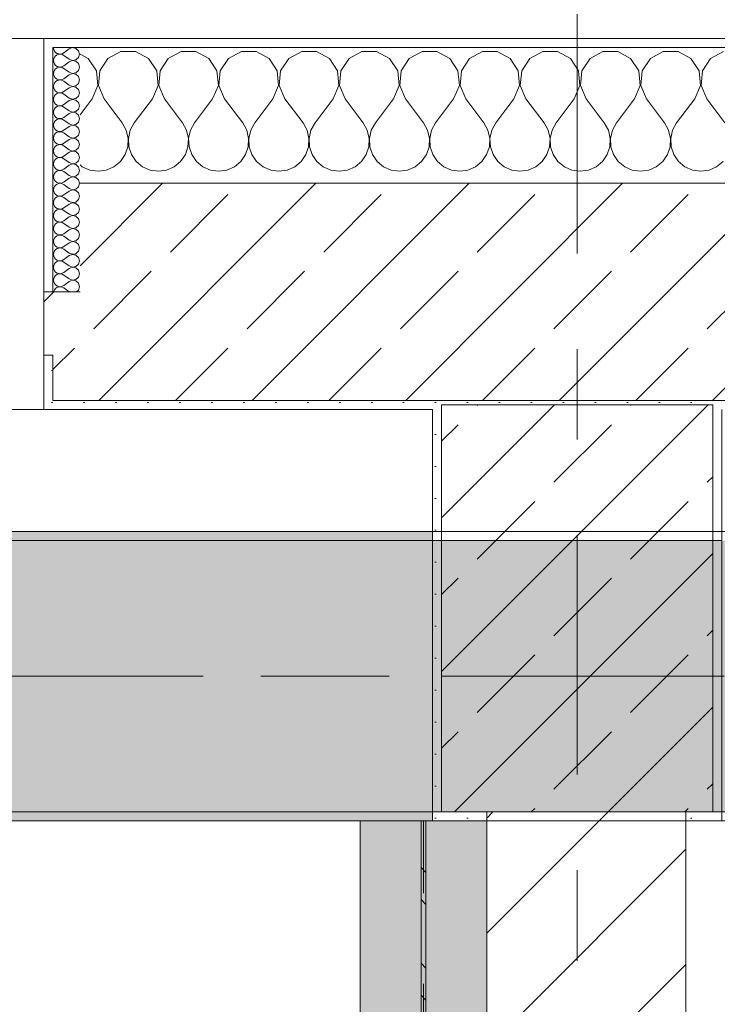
# Model space of a CAD drawing. Header units: metres. Extents: x -3.6 to 84.5, y -11 to 16.8.
# Tile 95 of 256: x 21.5 to 22.3, y 12.8 to 13.9. Entities that reach past the tile are written whole.
import ezdxf

# ---------------------------------------------------------------- set-up
doc = ezdxf.new("R2010")
doc.units = ezdxf.units.M
doc.header["$MEASUREMENT"] = 0
for name, pattern in [('Achse', [0.2, 0.1, -0.05, 0, -0.05]), ('Strichlinie doppelt', [0.546806, 0.264583, -0.105833, 0.070556, -0.105833]), ('Wipeout_Contour', [1, 0, -1])]:
    doc.linetypes.add(name, pattern=pattern)
for name, color, linetype in [('451 - Universal.Achsen Raster', 7, 'Continuous'), ('604 - Struktur.Wand Aussen', 7, 'Continuous'), ('605 - Struktur.Wand Innen', 7, 'Continuous'), ('607 - Struktur.Stütze', 7, 'Continuous'), ('608 - Struktur.Träger', 7, 'Continuous'), ('612 - Struktur.Stahlbau', 7, 'Continuous'), ('Neubau_612 - Struktur.Stahlbau', 7, 'Continuous')]:
    doc.layers.add(name, color=color, linetype=linetype)
pattern_1 = [(45, (0, 0), (-0.0848528, 0.0848528), []), (45, (-0.04243, 0.04243), (-0.0848528, 0.0848528), [0.09, -0.03])]
pattern_2 = [(45, (0, 0), (-0.01767767, 0.01767767), [0, -0.025])]
pattern_3 = [(0, (0, 0), (0, 0.08660254), [0, -0.05]), (0, (0.025, 0.0433), (0, 0.08660254), [0, -0.05])]

# ---------------------------------------------------------------- blocks, each defined once
blk = doc.blocks.new('*X32')
at = {"layer": '604 - Struktur.Wand Aussen', "color": 7, "linetype": 'Continuous', "lineweight": 5}
for p, q in [((21.5891, 13.833), (21.58, 13.8379)), ((21.6252, 13.8407), (21.6109, 13.833)), ((21.6415, 13.8407), (21.6252, 13.8407)), ((21.6558, 13.833), (21.6415, 13.8407)), ((21.6919, 13.8407), (21.6776, 13.833)), ((21.7081, 13.8407), (21.6919, 13.8407)), ((21.7224, 13.833), (21.7081, 13.8407)), ((21.7585, 13.8407), (21.7442, 13.833)), ((21.7748, 13.8407), (21.7585, 13.8407)), ((21.7891, 13.833), (21.7748, 13.8407)), ((21.8252, 13.8407), (21.8109, 13.833)), ((21.8415, 13.8407), (21.8252, 13.8407)), ((21.8558, 13.833), (21.8415, 13.8407)), ((21.8919, 13.8407), (21.8776, 13.833)), ((21.9081, 13.8407), (21.8919, 13.8407)), ((21.9224, 13.833), (21.9081, 13.8407)), ((21.9585, 13.8407), (21.9442, 13.833)), ((21.9748, 13.8407), (21.9585, 13.8407)), ((21.9891, 13.833), (21.9748, 13.8407)), ((22.0252, 13.8407), (22.0109, 13.833)), ((22.0415, 13.8407), (22.0252, 13.8407)), ((22.0558, 13.833), (22.0415, 13.8407)), ((22.0919, 13.8407), (22.0776, 13.833)), ((22.1081, 13.8407), (22.0919, 13.8407)), ((22.1224, 13.833), (22.1081, 13.8407)), ((22.1585, 13.8407), (22.1442, 13.833)), ((22.1748, 13.8407), (22.1585, 13.8407)), ((22.1891, 13.833), (22.1748, 13.8407)), ((22.2252, 13.8407), (22.2109, 13.833)), ((22.2415, 13.8407), (22.2252, 13.8407)), ((22.2558, 13.833), (22.2415, 13.8407)), ((22.2919, 13.8407), (22.2776, 13.833)), ((21.5981, 13.8195), (21.5891, 13.833)), ((21.6109, 13.833), (21.6019, 13.8195)), ((21.6648, 13.8195), (21.6558, 13.833)), ((21.6776, 13.833), (21.6686, 13.8195)), ((21.7314, 13.8195), (21.7224, 13.833)), ((21.7442, 13.833), (21.7352, 13.8195)), ((21.7981, 13.8195), (21.7891, 13.833)), ((21.8109, 13.833), (21.8019, 13.8195)), ((21.8648, 13.8195), (21.8558, 13.833)), ((21.8776, 13.833), (21.8686, 13.8195)), ((21.9314, 13.8195), (21.9224, 13.833)), ((21.9442, 13.833), (21.9352, 13.8195)), ((21.9981, 13.8195), (21.9891, 13.833)), ((22.0109, 13.833), (22.0019, 13.8195)), ((22.0648, 13.8195), (22.0558, 13.833)), ((22.0776, 13.833), (22.0686, 13.8195)), ((22.1314, 13.8195), (22.1224, 13.833)), ((22.1442, 13.833), (22.1352, 13.8195)), ((22.1981, 13.8195), (22.1891, 13.833)), ((22.2109, 13.833), (22.2019, 13.8195)), ((22.2648, 13.8195), (22.2558, 13.833)), ((22.2776, 13.833), (22.2686, 13.8195)), ((21.5996, 13.8033), (21.5981, 13.8195)), ((21.6019, 13.8195), (21.6004, 13.8033)), ((21.6663, 13.8033), (21.6648, 13.8195)), ((21.6686, 13.8195), (21.667, 13.8033)), ((21.733, 13.8033), (21.7314, 13.8195)), ((21.7352, 13.8195), (21.7337, 13.8033)), ((21.7996, 13.8033), (21.7981, 13.8195)), ((21.8019, 13.8195), (21.8004, 13.8033)), ((21.8663, 13.8033), (21.8648, 13.8195)), ((21.8686, 13.8195), (21.867, 13.8033)), ((21.933, 13.8033), (21.9314, 13.8195)), ((21.9352, 13.8195), (21.9337, 13.8033)), ((21.9996, 13.8033), (21.9981, 13.8195)), ((22.0019, 13.8195), (22.0004, 13.8033)), ((22.0663, 13.8033), (22.0648, 13.8195)), ((22.0686, 13.8195), (22.067, 13.8033)), ((22.133, 13.8033), (22.1314, 13.8195)), ((22.1352, 13.8195), (22.1337, 13.8033)), ((22.1996, 13.8033), (22.1981, 13.8195)), ((22.2019, 13.8195), (22.2004, 13.8033)), ((22.2663, 13.8033), (22.2648, 13.8195)), ((22.2686, 13.8195), (22.267, 13.8033)), ((21.5933, 13.7883), (21.5996, 13.8033)), ((21.6004, 13.8033), (21.6067, 13.7883)), ((21.66, 13.7883), (21.6663, 13.8033)), ((21.667, 13.8033), (21.6733, 13.7883)), ((21.7267, 13.7883), (21.733, 13.8033)), ((21.7337, 13.8033), (21.74, 13.7883)), ((21.7933, 13.7883), (21.7996, 13.8033)), ((21.8004, 13.8033), (21.8067, 13.7883)), ((21.86, 13.7883), (21.8663, 13.8033)), ((21.867, 13.8033), (21.8733, 13.7883)), ((21.9267, 13.7883), (21.933, 13.8033)), ((21.9337, 13.8033), (21.94, 13.7883)), ((21.9933, 13.7883), (21.9996, 13.8033)), ((22.0004, 13.8033), (22.0067, 13.7883)), ((22.06, 13.7883), (22.0663, 13.8033)), ((22.067, 13.8033), (22.0733, 13.7883)), ((22.1267, 13.7883), (22.133, 13.8033)), ((22.1337, 13.8033), (22.14, 13.7883)), ((22.1933, 13.7883), (22.1996, 13.8033)), ((22.2004, 13.8033), (22.2067, 13.7883)), ((22.26, 13.7883), (22.2663, 13.8033)), ((22.267, 13.8033), (22.2733, 13.7883)), ((21.5933, 13.7883), (21.58, 13.7706)), ((21.6067, 13.7883), (21.6267, 13.7617)), ((21.66, 13.7883), (21.64, 13.7617)), ((21.6733, 13.7883), (21.6933, 13.7617)), ((21.7267, 13.7883), (21.7067, 13.7617)), ((21.74, 13.7883), (21.76, 13.7617)), ((21.7933, 13.7883), (21.7733, 13.7617)), ((21.8067, 13.7883), (21.8267, 13.7617)), ((21.86, 13.7883), (21.84, 13.7617)), ((21.8733, 13.7883), (21.8933, 13.7617)), ((21.9267, 13.7883), (21.9067, 13.7617)), ((21.94, 13.7883), (21.96, 13.7617)), ((21.9933, 13.7883), (21.9733, 13.7617)), ((22.0067, 13.7883), (22.0267, 13.7617)), ((22.06, 13.7883), (22.04, 13.7617)), ((22.0733, 13.7883), (22.0933, 13.7617)), ((22.1267, 13.7883), (22.1067, 13.7617)), ((22.14, 13.7883), (22.16, 13.7617)), ((22.1933, 13.7883), (22.1733, 13.7617)), ((22.2067, 13.7883), (22.2267, 13.7617)), ((22.26, 13.7883), (22.24, 13.7617)), ((22.2733, 13.7883), (22.2933, 13.7617)), ((21.6311, 13.7536), (21.6267, 13.7617)), ((21.64, 13.7617), (21.6355, 13.7536)), ((21.6978, 13.7536), (21.6933, 13.7617)), ((21.7067, 13.7617), (21.7022, 13.7536)), ((21.7645, 13.7536), (21.76, 13.7617)), ((21.7733, 13.7617), (21.7689, 13.7536)), ((21.8311, 13.7536), (21.8267, 13.7617)), ((21.84, 13.7617), (21.8355, 13.7536)), ((21.8978, 13.7536), (21.8933, 13.7617)), ((21.9067, 13.7617), (21.9022, 13.7536)), ((21.9645, 13.7536), (21.96, 13.7617)), ((21.9733, 13.7617), (21.9689, 13.7536)), ((22.0311, 13.7536), (22.0267, 13.7617)), ((22.04, 13.7617), (22.0355, 13.7536)), ((22.0978, 13.7536), (22.0933, 13.7617)), ((22.1067, 13.7617), (22.1022, 13.7536)), ((22.1645, 13.7536), (22.16, 13.7617)), ((22.1733, 13.7617), (22.1689, 13.7536)), ((22.2311, 13.7536), (22.2267, 13.7617)), ((22.24, 13.7617), (22.2355, 13.7536)), ((21.6332, 13.7447), (21.6311, 13.7536)), ((21.6355, 13.7536), (21.6335, 13.7447)), ((21.6999, 13.7447), (21.6978, 13.7536)), ((21.7022, 13.7536), (21.7001, 13.7447)), ((21.7665, 13.7447), (21.7645, 13.7536)), ((21.7689, 13.7536), (21.7668, 13.7447)), ((21.8332, 13.7447), (21.8311, 13.7536)), ((21.8355, 13.7536), (21.8335, 13.7447)), ((21.8999, 13.7447), (21.8978, 13.7536)), ((21.9022, 13.7536), (21.9001, 13.7447)), ((21.9665, 13.7447), (21.9645, 13.7536)), ((21.9689, 13.7536), (21.9668, 13.7447)), ((22.0332, 13.7447), (22.0311, 13.7536)), ((22.0355, 13.7536), (22.0335, 13.7447)), ((22.0999, 13.7447), (22.0978, 13.7536)), ((22.1022, 13.7536), (22.1001, 13.7447)), ((22.1665, 13.7447), (22.1645, 13.7536)), ((22.1689, 13.7536), (22.1668, 13.7447)), ((22.2332, 13.7447), (22.2311, 13.7536)), ((22.2355, 13.7536), (22.2335, 13.7447)), ((21.6328, 13.7355), (21.6332, 13.7447)), ((21.6335, 13.7447), (21.6339, 13.7355)), ((21.6994, 13.7355), (21.6999, 13.7447)), ((21.7001, 13.7447), (21.7006, 13.7355)), ((21.7661, 13.7355), (21.7665, 13.7447)), ((21.7668, 13.7447), (21.7672, 13.7355)), ((21.8328, 13.7355), (21.8332, 13.7447)), ((21.8335, 13.7447), (21.8339, 13.7355)), ((21.8994, 13.7355), (21.8999, 13.7447)), ((21.9001, 13.7447), (21.9006, 13.7355)), ((21.9661, 13.7355), (21.9665, 13.7447)), ((21.9668, 13.7447), (21.9672, 13.7355)), ((22.0328, 13.7355), (22.0332, 13.7447)), ((22.0335, 13.7447), (22.0339, 13.7355)), ((22.0994, 13.7355), (22.0999, 13.7447)), ((22.1001, 13.7447), (22.1006, 13.7355)), ((22.1661, 13.7355), (22.1665, 13.7447)), ((22.1668, 13.7447), (22.1672, 13.7355)), ((22.2328, 13.7355), (22.2332, 13.7447)), ((22.2335, 13.7447), (22.2339, 13.7355)), ((21.6298, 13.7268), (21.6328, 13.7355)), ((21.6339, 13.7355), (21.6369, 13.7268)), ((21.6965, 13.7268), (21.6994, 13.7355)), ((21.7006, 13.7355), (21.7035, 13.7268)), ((21.7631, 13.7268), (21.7661, 13.7355)), ((21.7672, 13.7355), (21.7702, 13.7268)), ((21.8298, 13.7268), (21.8328, 13.7355)), ((21.8339, 13.7355), (21.8369, 13.7268)), ((21.8965, 13.7268), (21.8994, 13.7355)), ((21.9006, 13.7355), (21.9035, 13.7268)), ((21.9631, 13.7268), (21.9661, 13.7355)), ((21.9672, 13.7355), (21.9702, 13.7268)), ((22.0298, 13.7268), (22.0328, 13.7355)), ((22.0339, 13.7355), (22.0369, 13.7268)), ((22.0965, 13.7268), (22.0994, 13.7355)), ((22.1006, 13.7355), (22.1035, 13.7268)), ((22.1631, 13.7268), (22.1661, 13.7355)), ((22.1672, 13.7355), (22.1702, 13.7268)), ((22.2298, 13.7268), (22.2328, 13.7355)), ((22.2339, 13.7355), (22.2369, 13.7268)), ((21.6175, 13.7133), (21.6246, 13.7192)), ((21.6246, 13.7192), (21.6298, 13.7268)), ((21.6369, 13.7268), (21.6421, 13.7192)), ((21.6421, 13.7192), (21.6491, 13.7133)), ((21.6842, 13.7133), (21.6913, 13.7192)), ((21.6913, 13.7192), (21.6965, 13.7268)), ((21.7035, 13.7268), (21.7087, 13.7192)), ((21.7087, 13.7192), (21.7158, 13.7133)), ((21.7509, 13.7133), (21.7579, 13.7192)), ((21.7579, 13.7192), (21.7631, 13.7268)), ((21.7702, 13.7268), (21.7754, 13.7192)), ((21.7754, 13.7192), (21.7825, 13.7133)), ((21.8175, 13.7133), (21.8246, 13.7192)), ((21.8246, 13.7192), (21.8298, 13.7268)), ((21.8369, 13.7268), (21.8421, 13.7192)), ((21.8421, 13.7192), (21.8491, 13.7133)), ((21.8842, 13.7133), (21.8913, 13.7192)), ((21.8913, 13.7192), (21.8965, 13.7268)), ((21.9035, 13.7268), (21.9087, 13.7192)), ((21.9087, 13.7192), (21.9158, 13.7133)), ((21.9509, 13.7133), (21.9579, 13.7192)), ((21.9579, 13.7192), (21.9631, 13.7268)), ((21.9702, 13.7268), (21.9754, 13.7192)), ((21.9754, 13.7192), (21.9825, 13.7133)), ((22.0175, 13.7133), (22.0246, 13.7192)), ((22.0246, 13.7192), (22.0298, 13.7268)), ((22.0369, 13.7268), (22.0421, 13.7192)), ((22.0421, 13.7192), (22.0491, 13.7133)), ((22.0842, 13.7133), (22.0913, 13.7192)), ((22.0913, 13.7192), (22.0965, 13.7268)), ((22.1035, 13.7268), (22.1087, 13.7192)), ((22.1087, 13.7192), (22.1158, 13.7133)), ((22.1509, 13.7133), (22.1579, 13.7192)), ((22.1579, 13.7192), (22.1631, 13.7268)), ((22.1702, 13.7268), (22.1754, 13.7192)), ((22.1754, 13.7192), (22.1825, 13.7133)), ((22.2175, 13.7133), (22.2246, 13.7192)), ((22.2246, 13.7192), (22.2298, 13.7268)), ((22.2369, 13.7268), (22.2421, 13.7192)), ((22.2421, 13.7192), (22.2491, 13.7133)), ((22.2842, 13.7133), (22.2913, 13.7192)), ((21.58, 13.7154), (21.5825, 13.7133)), ((21.5825, 13.7133), (21.5909, 13.7096)), ((21.5909, 13.7096), (21.6, 13.7083)), ((21.6, 13.7083), (21.6091, 13.7096)), ((21.6091, 13.7096), (21.6175, 13.7133)), ((21.6491, 13.7133), (21.6576, 13.7096)), ((21.6576, 13.7096), (21.6667, 13.7083)), ((21.6667, 13.7083), (21.6758, 13.7096)), ((21.6758, 13.7096), (21.6842, 13.7133)), ((21.7158, 13.7133), (21.7242, 13.7096)), ((21.7242, 13.7096), (21.7333, 13.7083)), ((21.7333, 13.7083), (21.7424, 13.7096)), ((21.7424, 13.7096), (21.7509, 13.7133)), ((21.7825, 13.7133), (21.7909, 13.7096)), ((21.7909, 13.7096), (21.8, 13.7083)), ((21.8, 13.7083), (21.8091, 13.7096)), ((21.8091, 13.7096), (21.8175, 13.7133)), ((21.8491, 13.7133), (21.8576, 13.7096)), ((21.8576, 13.7096), (21.8667, 13.7083)), ((21.8667, 13.7083), (21.8758, 13.7096)), ((21.8758, 13.7096), (21.8842, 13.7133)), ((21.9158, 13.7133), (21.9242, 13.7096)), ((21.9242, 13.7096), (21.9333, 13.7083)), ((21.9333, 13.7083), (21.9424, 13.7096)), ((21.9424, 13.7096), (21.9509, 13.7133)), ((21.9825, 13.7133), (21.9909, 13.7096)), ((21.9909, 13.7096), (22, 13.7083)), ((22, 13.7083), (22.0091, 13.7096)), ((22.0091, 13.7096), (22.0175, 13.7133)), ((22.0491, 13.7133), (22.0576, 13.7096)), ((22.0576, 13.7096), (22.0667, 13.7083)), ((22.0667, 13.7083), (22.0758, 13.7096)), ((22.0758, 13.7096), (22.0842, 13.7133)), ((22.1158, 13.7133), (22.1242, 13.7096)), ((22.1242, 13.7096), (22.1333, 13.7083)), ((22.1333, 13.7083), (22.1424, 13.7096)), ((22.1424, 13.7096), (22.1509, 13.7133)), ((22.1825, 13.7133), (22.1909, 13.7096)), ((22.1909, 13.7096), (22.2, 13.7083)), ((22.2, 13.7083), (22.2091, 13.7096)), ((22.2091, 13.7096), (22.2175, 13.7133)), ((22.2491, 13.7133), (22.2576, 13.7096)), ((22.2576, 13.7096), (22.2667, 13.7083)), ((22.2667, 13.7083), (22.2758, 13.7096)), ((22.2758, 13.7096), (22.2842, 13.7133))]:
    blk.add_line(p, q, dxfattribs=at)
blk = doc.blocks.new('*X52')
at = {"layer": '604 - Struktur.Wand Aussen', "color": 7, "linetype": 'Continuous', "lineweight": 5}
for p, q in [((21.5507, 13.845), (21.551, 13.843)), ((21.551, 13.843), (21.5518, 13.8412)), ((21.5518, 13.8412), (21.553, 13.8397)), ((21.553, 13.8397), (21.5547, 13.8386)), ((21.5547, 13.8386), (21.5565, 13.838)), ((21.5565, 13.8377), (21.5547, 13.8371)), ((21.5565, 13.838), (21.5585, 13.8379)), ((21.5585, 13.8378), (21.5565, 13.8377)), ((21.5585, 13.8379), (21.5604, 13.8383)), ((21.5604, 13.8374), (21.5585, 13.8378)), ((21.5604, 13.8383), (21.5621, 13.8393)), ((21.5621, 13.8364), (21.5604, 13.8374)), ((21.5679, 13.8436), (21.5621, 13.8393)), ((21.5715, 13.845), (21.5679, 13.8436)), ((21.5753, 13.8442), (21.5715, 13.845)), ((21.5782, 13.8416), (21.5753, 13.8442)), ((21.5793, 13.8379), (21.5782, 13.8416)), ((21.5782, 13.8341), (21.5793, 13.8379)), ((21.551, 13.8327), (21.5507, 13.8307)), ((21.5507, 13.8307), (21.551, 13.8288)), ((21.5518, 13.8345), (21.551, 13.8327)), ((21.551, 13.8288), (21.5518, 13.827)), ((21.553, 13.836), (21.5518, 13.8345)), ((21.5518, 13.827), (21.553, 13.8254)), ((21.5547, 13.8371), (21.553, 13.836)), ((21.5679, 13.8321), (21.5621, 13.8364)), ((21.5679, 13.8293), (21.5621, 13.825)), ((21.5679, 13.8321), (21.5715, 13.8307)), ((21.5715, 13.8307), (21.5679, 13.8293)), ((21.5715, 13.8307), (21.5753, 13.8315)), ((21.5753, 13.83), (21.5715, 13.8307)), ((21.5753, 13.8315), (21.5782, 13.8341)), ((21.5782, 13.8273), (21.5753, 13.83)), ((21.5793, 13.8236), (21.5782, 13.8273)), ((21.551, 13.8184), (21.5507, 13.8164)), ((21.5507, 13.8164), (21.551, 13.8145)), ((21.5518, 13.8202), (21.551, 13.8184)), ((21.553, 13.8217), (21.5518, 13.8202)), ((21.553, 13.8254), (21.5547, 13.8243)), ((21.5547, 13.8228), (21.553, 13.8217)), ((21.5547, 13.8243), (21.5565, 13.8237)), ((21.5565, 13.8234), (21.5547, 13.8228)), ((21.5565, 13.8237), (21.5585, 13.8236)), ((21.5585, 13.8235), (21.5565, 13.8234)), ((21.5585, 13.8236), (21.5604, 13.824)), ((21.5604, 13.8231), (21.5585, 13.8235)), ((21.5604, 13.824), (21.5621, 13.825)), ((21.5621, 13.8221), (21.5604, 13.8231)), ((21.5679, 13.8179), (21.5621, 13.8221)), ((21.5679, 13.8179), (21.5715, 13.8165)), ((21.5715, 13.8164), (21.5679, 13.815)), ((21.5715, 13.8165), (21.5753, 13.8172)), ((21.5753, 13.8157), (21.5715, 13.8164)), ((21.5753, 13.8172), (21.5782, 13.8198)), ((21.5782, 13.813), (21.5753, 13.8157)), ((21.5782, 13.8198), (21.5793, 13.8236)), ((21.551, 13.8145), (21.5518, 13.8127)), ((21.5518, 13.8059), (21.551, 13.8041)), ((21.5518, 13.8127), (21.553, 13.8112)), ((21.553, 13.8074), (21.5518, 13.8059)), ((21.553, 13.8112), (21.5547, 13.81)), ((21.5547, 13.8085), (21.553, 13.8074)), ((21.5547, 13.81), (21.5565, 13.8094)), ((21.5565, 13.8092), (21.5547, 13.8085)), ((21.5565, 13.8094), (21.5585, 13.8093)), ((21.5585, 13.8093), (21.5565, 13.8092)), ((21.5585, 13.8093), (21.5604, 13.8098)), ((21.5604, 13.8088), (21.5585, 13.8093)), ((21.5604, 13.8098), (21.5621, 13.8107)), ((21.5621, 13.8079), (21.5604, 13.8088)), ((21.5679, 13.815), (21.5621, 13.8107)), ((21.5679, 13.8036), (21.5621, 13.8079)), ((21.5753, 13.8029), (21.5782, 13.8055)), ((21.5793, 13.8093), (21.5782, 13.813)), ((21.5782, 13.8055), (21.5793, 13.8093)), ((21.551, 13.8041), (21.5507, 13.8021)), ((21.5507, 13.8021), (21.551, 13.8002)), ((21.551, 13.8002), (21.5518, 13.7984)), ((21.5518, 13.7984), (21.553, 13.7969)), ((21.553, 13.7969), (21.5547, 13.7958)), ((21.5547, 13.7942), (21.553, 13.7931)), ((21.5547, 13.7958), (21.5565, 13.7951)), ((21.5565, 13.7949), (21.5547, 13.7942)), ((21.5565, 13.7951), (21.5585, 13.795)), ((21.5585, 13.795), (21.5565, 13.7949)), ((21.5585, 13.795), (21.5604, 13.7955)), ((21.5604, 13.7945), (21.5585, 13.795)), ((21.5604, 13.7955), (21.5621, 13.7964)), ((21.5621, 13.7936), (21.5604, 13.7945)), ((21.5679, 13.8007), (21.5621, 13.7964)), ((21.5679, 13.8036), (21.5715, 13.8022)), ((21.5715, 13.8021), (21.5679, 13.8007)), ((21.5715, 13.8022), (21.5753, 13.8029)), ((21.5753, 13.8014), (21.5715, 13.8021)), ((21.5782, 13.7988), (21.5753, 13.8014)), ((21.5793, 13.795), (21.5782, 13.7988)), ((21.5782, 13.7912), (21.5793, 13.795)), ((21.551, 13.7898), (21.5507, 13.7879)), ((21.5507, 13.7879), (21.551, 13.7859)), ((21.5518, 13.7916), (21.551, 13.7898)), ((21.551, 13.7859), (21.5518, 13.7841)), ((21.553, 13.7931), (21.5518, 13.7916)), ((21.5518, 13.7841), (21.553, 13.7826)), ((21.5679, 13.7893), (21.5621, 13.7936)), ((21.5679, 13.7864), (21.5621, 13.7821)), ((21.5679, 13.7893), (21.5715, 13.7879)), ((21.5715, 13.7878), (21.5679, 13.7864)), ((21.5715, 13.7879), (21.5753, 13.7886)), ((21.5753, 13.7871), (21.5715, 13.7878)), ((21.5753, 13.7886), (21.5782, 13.7912)), ((21.5782, 13.7845), (21.5753, 13.7871)), ((21.5793, 13.7807), (21.5782, 13.7845)), ((21.551, 13.7755), (21.5507, 13.7736)), ((21.5507, 13.7736), (21.551, 13.7716)), ((21.5518, 13.7773), (21.551, 13.7755)), ((21.553, 13.7788), (21.5518, 13.7773)), ((21.553, 13.7826), (21.5547, 13.7815)), ((21.5547, 13.78), (21.553, 13.7788)), ((21.5547, 13.7815), (21.5565, 13.7808)), ((21.5565, 13.7806), (21.5547, 13.78)), ((21.5565, 13.7808), (21.5585, 13.7807)), ((21.5585, 13.7807), (21.5565, 13.7806)), ((21.5585, 13.7807), (21.5604, 13.7812)), ((21.5604, 13.7802), (21.5585, 13.7807)), ((21.5604, 13.7812), (21.5621, 13.7821)), ((21.5621, 13.7793), (21.5604, 13.7802)), ((21.5679, 13.775), (21.5621, 13.7793)), ((21.5679, 13.7721), (21.5621, 13.7679)), ((21.5679, 13.775), (21.5715, 13.7736)), ((21.5715, 13.7735), (21.5679, 13.7721)), ((21.5715, 13.7736), (21.5753, 13.7743)), ((21.5753, 13.7728), (21.5715, 13.7735)), ((21.5753, 13.7743), (21.5782, 13.777)), ((21.5782, 13.7702), (21.5753, 13.7728)), ((21.5782, 13.777), (21.5793, 13.7807)), ((21.551, 13.7612), (21.5507, 13.7593)), ((21.551, 13.7716), (21.5518, 13.7698)), ((21.5518, 13.763), (21.551, 13.7612)), ((21.5518, 13.7698), (21.553, 13.7683)), ((21.553, 13.7646), (21.5518, 13.763)), ((21.553, 13.7683), (21.5547, 13.7672)), ((21.5547, 13.7657), (21.553, 13.7646)), ((21.5547, 13.7672), (21.5565, 13.7666)), ((21.5565, 13.7663), (21.5547, 13.7657)), ((21.5565, 13.7666), (21.5585, 13.7665)), ((21.5585, 13.7664), (21.5565, 13.7663)), ((21.5585, 13.7665), (21.5604, 13.7669)), ((21.5604, 13.766), (21.5585, 13.7664)), ((21.5604, 13.7669), (21.5621, 13.7679)), ((21.5621, 13.765), (21.5604, 13.766)), ((21.5679, 13.7607), (21.5621, 13.765)), ((21.5753, 13.76), (21.5782, 13.7627)), ((21.5793, 13.7664), (21.5782, 13.7702)), ((21.5782, 13.7627), (21.5793, 13.7664)), ((21.5507, 13.7593), (21.551, 13.7573)), ((21.551, 13.7573), (21.5518, 13.7555)), ((21.5518, 13.7555), (21.553, 13.754)), ((21.553, 13.7503), (21.5518, 13.7488)), ((21.553, 13.754), (21.5547, 13.7529)), ((21.5547, 13.7514), (21.553, 13.7503)), ((21.5547, 13.7529), (21.5565, 13.7523)), ((21.5565, 13.752), (21.5547, 13.7514)), ((21.5565, 13.7523), (21.5585, 13.7522)), ((21.5585, 13.7521), (21.5565, 13.752)), ((21.5585, 13.7522), (21.5604, 13.7526)), ((21.5604, 13.7517), (21.5585, 13.7521)), ((21.5604, 13.7526), (21.5621, 13.7536)), ((21.5621, 13.7507), (21.5604, 13.7517)), ((21.5679, 13.7579), (21.5621, 13.7536)), ((21.5679, 13.7464), (21.5621, 13.7507)), ((21.5679, 13.7607), (21.5715, 13.7593)), ((21.5715, 13.7593), (21.5679, 13.7579)), ((21.5715, 13.7593), (21.5753, 13.76)), ((21.5753, 13.7585), (21.5715, 13.7593)), ((21.5782, 13.7559), (21.5753, 13.7585)), ((21.5793, 13.7521), (21.5782, 13.7559)), ((21.5782, 13.7484), (21.5793, 13.7521)), ((21.551, 13.747), (21.5507, 13.745)), ((21.5507, 13.745), (21.551, 13.743)), ((21.5518, 13.7488), (21.551, 13.747)), ((21.551, 13.743), (21.5518, 13.7412)), ((21.5518, 13.7412), (21.553, 13.7397)), ((21.553, 13.7397), (21.5547, 13.7386)), ((21.5604, 13.7383), (21.5621, 13.7393)), ((21.5679, 13.7436), (21.5621, 13.7393)), ((21.5679, 13.7464), (21.5715, 13.745)), ((21.5715, 13.745), (21.5679, 13.7436)), ((21.5715, 13.745), (21.5753, 13.7458)), ((21.5753, 13.7442), (21.5715, 13.745)), ((21.5753, 13.7458), (21.5782, 13.7484)), ((21.5782, 13.7416), (21.5753, 13.7442)), ((21.5793, 13.7379), (21.5782, 13.7416)), ((21.551, 13.7327), (21.5507, 13.7307)), ((21.5507, 13.7307), (21.551, 13.7288)), ((21.5518, 13.7345), (21.551, 13.7327)), ((21.551, 13.7288), (21.5518, 13.727)), ((21.553, 13.736), (21.5518, 13.7345)), ((21.5547, 13.7371), (21.553, 13.736)), ((21.5547, 13.7386), (21.5565, 13.738)), ((21.5565, 13.7377), (21.5547, 13.7371)), ((21.5565, 13.738), (21.5585, 13.7379)), ((21.5585, 13.7378), (21.5565, 13.7377)), ((21.5585, 13.7379), (21.5604, 13.7383)), ((21.5604, 13.7374), (21.5585, 13.7378)), ((21.5621, 13.7364), (21.5604, 13.7374)), ((21.5679, 13.7321), (21.5621, 13.7364)), ((21.5679, 13.7293), (21.5621, 13.725)), ((21.5679, 13.7321), (21.5715, 13.7307)), ((21.5715, 13.7307), (21.5679, 13.7293)), ((21.5715, 13.7307), (21.5753, 13.7315)), ((21.5753, 13.73), (21.5715, 13.7307)), ((21.5753, 13.7315), (21.5782, 13.7341)), ((21.5782, 13.7273), (21.5753, 13.73)), ((21.5782, 13.7341), (21.5793, 13.7379)), ((21.551, 13.7184), (21.5507, 13.7164)), ((21.5518, 13.7202), (21.551, 13.7184)), ((21.5518, 13.727), (21.553, 13.7254)), ((21.553, 13.7217), (21.5518, 13.7202)), ((21.553, 13.7254), (21.5547, 13.7243)), ((21.5547, 13.7228), (21.553, 13.7217)), ((21.5547, 13.7243), (21.5565, 13.7237)), ((21.5565, 13.7234), (21.5547, 13.7228)), ((21.5565, 13.7237), (21.5585, 13.7236)), ((21.5585, 13.7235), (21.5565, 13.7234)), ((21.5585, 13.7236), (21.5604, 13.724)), ((21.5604, 13.7231), (21.5585, 13.7235)), ((21.5604, 13.724), (21.5621, 13.725)), ((21.5621, 13.7221), (21.5604, 13.7231)), ((21.5679, 13.7179), (21.5621, 13.7221)), ((21.5679, 13.7179), (21.5715, 13.7165)), ((21.5753, 13.7172), (21.5782, 13.7198)), ((21.5793, 13.7236), (21.5782, 13.7273)), ((21.5782, 13.7198), (21.5793, 13.7236)), ((21.5507, 13.7164), (21.551, 13.7145)), ((21.551, 13.7145), (21.5518, 13.7127)), ((21.5518, 13.7127), (21.553, 13.7112)), ((21.553, 13.7074), (21.5518, 13.7059)), ((21.553, 13.7112), (21.5547, 13.71)), ((21.5547, 13.7085), (21.553, 13.7074)), ((21.5547, 13.71), (21.5565, 13.7094)), ((21.5565, 13.7092), (21.5547, 13.7085)), ((21.5565, 13.7094), (21.5585, 13.7093)), ((21.5585, 13.7093), (21.5565, 13.7092)), ((21.5585, 13.7093), (21.5604, 13.7098)), ((21.5604, 13.7088), (21.5585, 13.7093)), ((21.5604, 13.7098), (21.5621, 13.7107)), ((21.5621, 13.7079), (21.5604, 13.7088)), ((21.5679, 13.715), (21.5621, 13.7107)), ((21.5679, 13.7036), (21.5621, 13.7079)), ((21.5715, 13.7164), (21.5679, 13.715)), ((21.5715, 13.7165), (21.5753, 13.7172)), ((21.5753, 13.7157), (21.5715, 13.7164)), ((21.5782, 13.713), (21.5753, 13.7157)), ((21.5793, 13.7093), (21.5782, 13.713)), ((21.5782, 13.7055), (21.5793, 13.7093)), ((21.551, 13.7041), (21.5507, 13.7021)), ((21.5507, 13.7021), (21.551, 13.7002)), ((21.5518, 13.7059), (21.551, 13.7041)), ((21.551, 13.7002), (21.5518, 13.6984)), ((21.5518, 13.6984), (21.553, 13.6969)), ((21.553, 13.6969), (21.5547, 13.6958)), ((21.5547, 13.6958), (21.5565, 13.6951)), ((21.5604, 13.6955), (21.5621, 13.6964)), ((21.5679, 13.7007), (21.5621, 13.6964)), ((21.5679, 13.7036), (21.5715, 13.7022)), ((21.5715, 13.7021), (21.5679, 13.7007)), ((21.5715, 13.7022), (21.5753, 13.7029)), ((21.5753, 13.7014), (21.5715, 13.7021)), ((21.5753, 13.7029), (21.5782, 13.7055)), ((21.5782, 13.6988), (21.5753, 13.7014)), ((21.5793, 13.695), (21.5782, 13.6988)), ((21.551, 13.6898), (21.5507, 13.6879)), ((21.5507, 13.6879), (21.551, 13.6859)), ((21.5518, 13.6916), (21.551, 13.6898)), ((21.551, 13.6859), (21.5518, 13.6841)), ((21.553, 13.6931), (21.5518, 13.6916)), ((21.5547, 13.6942), (21.553, 13.6931)), ((21.5565, 13.6949), (21.5547, 13.6942)), ((21.5565, 13.6951), (21.5585, 13.695)), ((21.5585, 13.695), (21.5565, 13.6949)), ((21.5585, 13.695), (21.5604, 13.6955)), ((21.5604, 13.6945), (21.5585, 13.695)), ((21.5621, 13.6936), (21.5604, 13.6945)), ((21.5679, 13.6893), (21.5621, 13.6936)), ((21.5679, 13.6864), (21.5621, 13.6821)), ((21.5679, 13.6893), (21.5715, 13.6879)), ((21.5715, 13.6878), (21.5679, 13.6864)), ((21.5715, 13.6879), (21.5753, 13.6886)), ((21.5753, 13.6871), (21.5715, 13.6878)), ((21.5753, 13.6886), (21.5782, 13.6912)), ((21.5782, 13.6845), (21.5753, 13.6871)), ((21.5782, 13.6912), (21.5793, 13.695)), ((21.551, 13.6755), (21.5507, 13.6736)), ((21.5518, 13.6773), (21.551, 13.6755)), ((21.5518, 13.6841), (21.553, 13.6826)), ((21.553, 13.6788), (21.5518, 13.6773)), ((21.553, 13.6826), (21.5547, 13.6815)), ((21.5547, 13.68), (21.553, 13.6788)), ((21.5547, 13.6815), (21.5565, 13.6808)), ((21.5565, 13.6806), (21.5547, 13.68)), ((21.5565, 13.6808), (21.5585, 13.6807)), ((21.5585, 13.6807), (21.5565, 13.6806)), ((21.5585, 13.6807), (21.5604, 13.6812)), ((21.5604, 13.6802), (21.5585, 13.6807)), ((21.5604, 13.6812), (21.5621, 13.6821)), ((21.5621, 13.6793), (21.5604, 13.6802)), ((21.5679, 13.675), (21.5621, 13.6793)), ((21.5679, 13.675), (21.5715, 13.6736)), ((21.5715, 13.6736), (21.5753, 13.6743)), ((21.5753, 13.6743), (21.5782, 13.677)), ((21.5793, 13.6807), (21.5782, 13.6845)), ((21.5782, 13.677), (21.5793, 13.6807)), ((21.5507, 13.6736), (21.551, 13.6716)), ((21.551, 13.6716), (21.5518, 13.6698)), ((21.5518, 13.663), (21.551, 13.6612)), ((21.5518, 13.6698), (21.553, 13.6683)), ((21.553, 13.6646), (21.5518, 13.663)), ((21.553, 13.6683), (21.5547, 13.6672)), ((21.5547, 13.6657), (21.553, 13.6646)), ((21.5547, 13.6672), (21.5565, 13.6666)), ((21.5565, 13.6663), (21.5547, 13.6657)), ((21.5565, 13.6666), (21.5585, 13.6665)), ((21.5585, 13.6664), (21.5565, 13.6663)), ((21.5585, 13.6665), (21.5604, 13.6669)), ((21.5604, 13.666), (21.5585, 13.6664)), ((21.5604, 13.6669), (21.5621, 13.6679)), ((21.5621, 13.665), (21.5604, 13.666)), ((21.5679, 13.6721), (21.5621, 13.6679)), ((21.5679, 13.6607), (21.5621, 13.665)), ((21.5715, 13.6735), (21.5679, 13.6721)), ((21.5753, 13.6728), (21.5715, 13.6735)), ((21.5782, 13.6702), (21.5753, 13.6728)), ((21.5793, 13.6664), (21.5782, 13.6702)), ((21.5782, 13.6627), (21.5793, 13.6664)), ((21.551, 13.6612), (21.5507, 13.6593)), ((21.5507, 13.6593), (21.551, 13.6573)), ((21.551, 13.6573), (21.5518, 13.6555)), ((21.5518, 13.6555), (21.553, 13.654)), ((21.553, 13.654), (21.5547, 13.6529)), ((21.5547, 13.6529), (21.5565, 13.6523)), ((21.5565, 13.6523), (21.5585, 13.6522)), ((21.5585, 13.6521), (21.5565, 13.652)), ((21.5585, 13.6522), (21.5604, 13.6526)), ((21.5604, 13.6517), (21.5585, 13.6521)), ((21.5604, 13.6526), (21.5621, 13.6536)), ((21.5679, 13.6579), (21.5621, 13.6536)), ((21.5679, 13.6607), (21.5715, 13.6593)), ((21.5715, 13.6593), (21.5679, 13.6579)), ((21.5715, 13.6593), (21.5753, 13.66)), ((21.5753, 13.6585), (21.5715, 13.6593)), ((21.5753, 13.66), (21.5782, 13.6627)), ((21.5782, 13.6559), (21.5753, 13.6585)), ((21.5793, 13.6521), (21.5782, 13.6559)), ((21.5782, 13.6484), (21.5793, 13.6521)), ((21.551, 13.647), (21.5507, 13.645)), ((21.5507, 13.645), (21.551, 13.643)), ((21.5518, 13.6488), (21.551, 13.647)), ((21.551, 13.643), (21.5518, 13.6412)), ((21.553, 13.6503), (21.5518, 13.6488)), ((21.5518, 13.6412), (21.553, 13.6397)), ((21.5547, 13.6514), (21.553, 13.6503)), ((21.5565, 13.652), (21.5547, 13.6514)), ((21.5621, 13.6507), (21.5604, 13.6517)), ((21.5679, 13.6464), (21.5621, 13.6507)), ((21.5679, 13.6436), (21.5621, 13.6393)), ((21.5679, 13.6464), (21.5715, 13.645)), ((21.5715, 13.645), (21.5679, 13.6436)), ((21.5715, 13.645), (21.5753, 13.6458)), ((21.5753, 13.6442), (21.5715, 13.645)), ((21.5753, 13.6458), (21.5782, 13.6484)), ((21.5782, 13.6416), (21.5753, 13.6442)), ((21.5793, 13.6379), (21.5782, 13.6416)), ((21.551, 13.6327), (21.5507, 13.6307)), ((21.5507, 13.6307), (21.551, 13.6288)), ((21.5518, 13.6345), (21.551, 13.6327)), ((21.553, 13.636), (21.5518, 13.6345)), ((21.553, 13.6397), (21.5547, 13.6386)), ((21.5547, 13.6371), (21.553, 13.636)), ((21.5547, 13.6386), (21.5565, 13.638)), ((21.5565, 13.6377), (21.5547, 13.6371)), ((21.5565, 13.638), (21.5585, 13.6379)), ((21.5585, 13.6378), (21.5565, 13.6377)), ((21.5585, 13.6379), (21.5604, 13.6383)), ((21.5604, 13.6374), (21.5585, 13.6378)), ((21.5604, 13.6383), (21.5621, 13.6393)), ((21.5621, 13.6364), (21.5604, 13.6374)), ((21.5679, 13.6321), (21.5621, 13.6364)), ((21.5679, 13.6321), (21.5715, 13.6307)), ((21.5715, 13.6307), (21.5679, 13.6293)), ((21.5715, 13.6307), (21.5753, 13.6315)), ((21.5753, 13.63), (21.5715, 13.6307)), ((21.5753, 13.6315), (21.5782, 13.6341)), ((21.5782, 13.6341), (21.5793, 13.6379)), ((21.551, 13.6288), (21.5518, 13.627)), ((21.5518, 13.6202), (21.551, 13.6184)), ((21.5518, 13.627), (21.553, 13.6254)), ((21.553, 13.6217), (21.5518, 13.6202)), ((21.553, 13.6254), (21.5547, 13.6243)), ((21.5547, 13.6228), (21.553, 13.6217)), ((21.5547, 13.6243), (21.5565, 13.6237)), ((21.5565, 13.6234), (21.5547, 13.6228)), ((21.5565, 13.6237), (21.5585, 13.6236)), ((21.5585, 13.6235), (21.5565, 13.6234)), ((21.5585, 13.6236), (21.5604, 13.624)), ((21.5604, 13.6231), (21.5585, 13.6235)), ((21.5604, 13.624), (21.5621, 13.625)), ((21.5621, 13.6221), (21.5604, 13.6231)), ((21.5679, 13.6293), (21.5621, 13.625)), ((21.5679, 13.6179), (21.5621, 13.6221)), ((21.5782, 13.6273), (21.5753, 13.63)), ((21.5753, 13.6172), (21.5782, 13.6198)), ((21.5793, 13.6236), (21.5782, 13.6273)), ((21.5782, 13.6198), (21.5793, 13.6236)), ((21.551, 13.6184), (21.5507, 13.6164)), ((21.5507, 13.6164), (21.551, 13.6145)), ((21.551, 13.6145), (21.5518, 13.6127)), ((21.5518, 13.6127), (21.553, 13.6112)), ((21.553, 13.6112), (21.5547, 13.61)), ((21.5547, 13.61), (21.5565, 13.6094)), ((21.5565, 13.6092), (21.5547, 13.6085)), ((21.5565, 13.6094), (21.5585, 13.6093)), ((21.5585, 13.6093), (21.5565, 13.6092)), ((21.5585, 13.6093), (21.5604, 13.6098)), ((21.5604, 13.6088), (21.5585, 13.6093)), ((21.5604, 13.6098), (21.5621, 13.6107)), ((21.5621, 13.6079), (21.5604, 13.6088)), ((21.5679, 13.615), (21.5621, 13.6107)), ((21.5679, 13.6179), (21.5715, 13.6165)), ((21.5715, 13.6164), (21.5679, 13.615)), ((21.5715, 13.6165), (21.5753, 13.6172)), ((21.5753, 13.6157), (21.5715, 13.6164)), ((21.5782, 13.613), (21.5753, 13.6157)), ((21.5793, 13.6093), (21.5782, 13.613)), ((21.5782, 13.6055), (21.5793, 13.6093)), ((21.551, 13.6041), (21.5507, 13.6021)), ((21.5507, 13.6021), (21.551, 13.6002)), ((21.5518, 13.6059), (21.551, 13.6041)), ((21.551, 13.6002), (21.5518, 13.5984)), ((21.553, 13.6074), (21.5518, 13.6059)), ((21.5518, 13.5984), (21.553, 13.5969)), ((21.5547, 13.6085), (21.553, 13.6074)), ((21.5679, 13.6036), (21.5621, 13.6079)), ((21.5679, 13.6007), (21.5621, 13.5964)), ((21.5679, 13.6036), (21.5715, 13.6022)), ((21.5715, 13.6021), (21.5679, 13.6007)), ((21.5715, 13.6022), (21.5753, 13.6029)), ((21.5753, 13.6014), (21.5715, 13.6021)), ((21.5753, 13.6029), (21.5782, 13.6055)), ((21.5782, 13.5988), (21.5753, 13.6014)), ((21.5793, 13.595), (21.5782, 13.5988)), ((21.551, 13.5898), (21.5507, 13.5879)), ((21.5507, 13.5879), (21.551, 13.5859)), ((21.5518, 13.5916), (21.551, 13.5898)), ((21.553, 13.5931), (21.5518, 13.5916)), ((21.553, 13.5969), (21.5547, 13.5958)), ((21.5547, 13.5942), (21.553, 13.5931)), ((21.5547, 13.5958), (21.5565, 13.5951)), ((21.5565, 13.5949), (21.5547, 13.5942)), ((21.5565, 13.5951), (21.5585, 13.595)), ((21.5585, 13.595), (21.5565, 13.5949)), ((21.5585, 13.595), (21.5604, 13.5955)), ((21.5604, 13.5945), (21.5585, 13.595)), ((21.5604, 13.5955), (21.5621, 13.5964)), ((21.5621, 13.5936), (21.5604, 13.5945)), ((21.5679, 13.5893), (21.5621, 13.5936)), ((21.5679, 13.5893), (21.5715, 13.5879)), ((21.5715, 13.5878), (21.5679, 13.5864)), ((21.5715, 13.5879), (21.5753, 13.5886)), ((21.5753, 13.5871), (21.5715, 13.5878)), ((21.5753, 13.5886), (21.5782, 13.5912)), ((21.5782, 13.5845), (21.5753, 13.5871)), ((21.5782, 13.5912), (21.5793, 13.595)), ((21.551, 13.5859), (21.5518, 13.5841)), ((21.5518, 13.5773), (21.551, 13.5755)), ((21.5518, 13.5841), (21.553, 13.5826)), ((21.553, 13.5788), (21.5518, 13.5773)), ((21.553, 13.5826), (21.5547, 13.5815)), ((21.5547, 13.58), (21.553, 13.5788)), ((21.5547, 13.5815), (21.5565, 13.5808)), ((21.5565, 13.5806), (21.5547, 13.58)), ((21.5565, 13.5808), (21.5585, 13.5807)), ((21.5585, 13.5807), (21.5565, 13.5806)), ((21.5585, 13.5807), (21.5604, 13.5812)), ((21.5604, 13.5802), (21.5585, 13.5807)), ((21.5604, 13.5812), (21.5621, 13.5821)), ((21.5621, 13.5793), (21.5604, 13.5802)), ((21.5679, 13.5864), (21.5621, 13.5821)), ((21.5679, 13.575), (21.5621, 13.5793)), ((21.5761, 13.575), (21.5782, 13.577)), ((21.5793, 13.5807), (21.5782, 13.5845)), ((21.5782, 13.577), (21.5793, 13.5807)), ((21.551, 13.5755), (21.5509, 13.575))]:
    blk.add_line(p, q, dxfattribs=at)

msp = doc.modelspace()

# ---------------------------------------------------------------- hatches: boundary and pattern name
at = {"layer": '604 - Struktur.Wand Aussen', "linetype": 'Continuous', "lineweight": 0, "true_color": 0x000000}
h = msp.add_hatch(dxfattribs=at)
h.set_pattern_fill('Verputz_0001', color=18, style=0, pattern_type=2)
h.set_pattern_definition(pattern_3)
h.paths.add_polyline_path([(21.55, 13.855), (21.54, 13.855), (21.54, 13.575), (21.55, 13.575)])
h = msp.add_hatch(dxfattribs=at)
h.set_pattern_fill('Verputz_0001', color=18, style=0, pattern_type=2)
h.set_pattern_definition(pattern_3)
h.paths.add_polyline_path([(21.55, 13.855), (21.55, 13.845), (22.73, 13.845), (22.73, 13.855)])
h = msp.add_hatch(dxfattribs=at)
h.set_pattern_fill('Beton__Stahlbeton_0001', color=18, style=0, pattern_type=2)
h.set_pattern_definition(pattern_1)
h.paths.add_polyline_path([(21.54, 13.505), (21.55, 13.505), (21.55, 13.455), (22.73, 13.455), (22.73, 13.505), (22.74, 13.505), (22.74, 13.575), (22.73, 13.575), (22.7, 13.575), (22.7, 13.695), (21.58, 13.695), (21.58, 13.575), (21.55, 13.575), (21.54, 13.575)])
h = msp.add_hatch(dxfattribs=at)
h.set_pattern_fill('Gips_0001', color=18, style=0, pattern_type=2)
h.set_pattern_definition(pattern_2)
h.paths.add_polyline_path([(21.55, 13.445), (21.55, 13.505), (21.54, 13.505), (21.54, 13.445)])
h = msp.add_hatch(dxfattribs=at)
h.set_pattern_fill('Gips_0001', color=18, style=0, pattern_type=2)
h.set_pattern_definition(pattern_2)
h.paths.add_polyline_path([(21.55, 13.445), (21.97, 13.445), (21.97, 13.455), (21.55, 13.455)])
at = {"layer": '607 - Struktur.Stütze', "linetype": 'Continuous', "lineweight": 0, "true_color": 0x000000}
h = msp.add_hatch(dxfattribs=at)
h.set_pattern_fill('Gips_0001', color=18, style=0, pattern_type=2)
h.set_pattern_definition(pattern_2)
h.paths.add_polyline_path([(21.97, 13.455), (21.97, 13.445), (21.98, 13.445), (21.98, 13.45), (22.28, 13.45), (22.28, 13.445), (22.29, 13.445), (22.29, 13.455)])
h = msp.add_hatch(dxfattribs=at)
h.set_pattern_fill('Beton__Stahlbeton_0001', color=18, style=0, pattern_type=2)
h.set_pattern_definition(pattern_1)
h.paths.add_polyline_path([(21.98, 13), (22.28, 13), (22.28, 13.45), (21.98, 13.45)])
h = msp.add_hatch(dxfattribs=at)
h.set_pattern_fill('Gips_0001', color=18, style=0, pattern_type=2)
h.set_pattern_definition(pattern_2)
h.paths.add_polyline_path([(21.98, 13.445), (21.97, 13.445), (21.97, 12.99), (22.03, 12.99), (22.03, 13), (21.98, 13)])
h = msp.add_hatch(dxfattribs=at)
h.set_pattern_fill('Gips_0001', color=18, style=0, pattern_type=2)
h.set_pattern_definition(pattern_2)
h.paths.add_polyline_path([(22.25, 12.99), (22.29, 12.99), (22.29, 13.445), (22.28, 13.445), (22.28, 13), (22.25, 13)])
at = {"layer": '608 - Struktur.Träger', "linetype": 'Continuous', "lineweight": 0, "true_color": 0x000000}
h = msp.add_hatch(dxfattribs=at)
h.set_pattern_fill('Gips_0001', color=18, style=0, pattern_type=2)
h.set_pattern_definition(pattern_2)
h.paths.add_polyline_path([(18.69, 13.31), (18.69, 13.3), (21.97, 13.3), (21.97, 13.31)])
h = msp.add_hatch(dxfattribs=at)
h.set_pattern_fill('Gips_0001', color=18, style=0, pattern_type=2)
h.set_pattern_definition(pattern_2)
h.paths.add_polyline_path([(21.97, 13), (18.69, 13), (18.69, 12.99), (21.97, 12.99)])
at = {"layer": 'Neubau_612 - Struktur.Stahlbau', "linetype": 'Continuous', "lineweight": 0, "true_color": 0x000000}
h = msp.add_hatch(dxfattribs=at)
h.set_pattern_fill('Metall__Stahl_0001', color=18, style=0, pattern_type=2)
h.set_pattern_definition([(135, (0, 0), (0.053033, 0.053033), []), (135, (-0.01768, -0.01768), (0.053033, 0.053033), [])])
h.paths.add_polyline_path([(21.9627, 8.51), (21.9627, 12.99), (21.9572, 12.99), (21.9572, 8.51)])

# ---------------------------------------------------------------- linework, layer by layer
at = {"layer": '451 - Universal.Achsen Raster', "color": 160, "linetype": 'Strichlinie doppelt', "lineweight": 9, "true_color": 0x3232ff}
msp.add_line((64.935, 13.15), (-3.175, 13.15), dxfattribs=at)
at = {"layer": '604 - Struktur.Wand Aussen', "color": 7, "linetype": 'Continuous', "lineweight": 13}
for p, q in [((21.54, 13.855), (19.14, 13.855)), ((22.7, 13.695), (21.58, 13.695)), ((21.54, 13.575), (21.54, 13.505)), ((21.55, 13.455), (21.55, 13.505)), ((21.55, 13.455), (22.73, 13.455)), ((19.14, 13.445), (21.54, 13.445))]:
    msp.add_line(p, q, dxfattribs=at)
at = {"layer": '604 - Struktur.Wand Aussen', "color": 7, "linetype": 'Continuous', "lineweight": 5}
for p, q in [((21.54, 13.855), (21.54, 13.845)), ((21.55, 13.855), (21.54, 13.855)), ((21.54, 13.845), (21.54, 13.705)), ((21.58, 13.845), (21.55, 13.845)), ((21.55, 13.575), (21.55, 13.845)), ((21.55, 13.845), (21.55, 13.575)), ((22.7, 13.845), (21.58, 13.845)), ((21.54, 13.705), (21.54, 13.695)), ((21.54, 13.695), (21.54, 13.575)), ((21.55, 13.575), (21.54, 13.575)), ((21.58, 13.575), (21.55, 13.575)), ((21.54, 13.505), (21.54, 13.455)), ((21.55, 13.505), (21.54, 13.505)), ((21.54, 13.455), (21.54, 13.445)), ((21.55, 13.445), (21.54, 13.445))]:
    msp.add_line(p, q, dxfattribs=at)
at = {"layer": '604 - Struktur.Wand Aussen', "color": 7, "linetype": 'Continuous', "lineweight": 5, "flags": 128}
for points in [[(22.73, 13.855), (21.55, 13.855)], [(21.55, 13.445), (21.97, 13.445)]]:
    msp.add_lwpolyline(points, dxfattribs=at)
at = {"layer": '607 - Struktur.Stütze', "color": 7, "linetype": 'Continuous', "lineweight": 13, "flags": 128}
msp.add_lwpolyline([(21.98, 13), (22.28, 13), (22.28, 13.45), (21.98, 13.45)], close=True, dxfattribs=at)
at = {"layer": '607 - Struktur.Stütze', "color": 7, "linetype": 'Continuous', "lineweight": 5, "flags": 128}
for points in [[(21.97, 13.445), (21.97, 12.99), (22.03, 12.99)], [(22.25, 12.99), (22.29, 12.99), (22.29, 13.445)]]:
    msp.add_lwpolyline(points, dxfattribs=at)
at = {"layer": '608 - Struktur.Träger', "color": 7, "linetype": 'Continuous', "lineweight": 13}
for p, q in [((14.78, 13.31), (47.48, 13.31)), ((21.97, 13.3), (18.69, 13.3)), ((22.29, 13.3), (21.97, 13.3))]:
    msp.add_line(p, q, dxfattribs=at)
at = {"layer": '608 - Struktur.Träger', "color": 7, "linetype": 'Continuous', "lineweight": 5}
for p, q in [((21.97, 13.31), (18.69, 13.31)), ((21.97, 13.31), (21.97, 13.3)), ((21.97, 13), (21.97, 12.99)), ((21.97, 12.99), (18.69, 12.99))]:
    msp.add_line(p, q, dxfattribs=at)
at = {"layer": '608 - Struktur.Träger', "color": 7, "linetype": 'Achse', "lineweight": 9}
msp.add_line((14.78, 13.15), (47.48, 13.15), dxfattribs=at)
at = {"layer": 'Neubau_612 - Struktur.Stahlbau', "color": 1, "linetype": 'Continuous', "lineweight": 13}
msp.add_line((21.89, 8.51), (21.89, 12.99), dxfattribs=at)
at = {"layer": 'Neubau_612 - Struktur.Stahlbau', "color": 1, "linetype": 'Continuous', "lineweight": 9}
for p, q in [((21.9627, 12.99), (21.9572, 12.99)), ((21.9572, 12.99), (21.9572, 8.51)), ((21.9627, 12.99), (21.9627, 8.51))]:
    msp.add_line(p, q, dxfattribs=at)
at = {"layer": 'Neubau_612 - Struktur.Stahlbau', "color": 1, "linetype": 'Achse', "lineweight": 9}
msp.add_line((21.96, 8.51), (21.96, 12.99), dxfattribs=at)

# ---------------------------------------------------------------- block references
at = {"layer": '604 - Struktur.Wand Aussen', "color": 7, "lineweight": 18}
for name in ['*X52', '*X32']:
    msp.add_blockref(name, (0, 0), dxfattribs=at)

# ---------------------------------------------------------------- next in the draw order: wipeouts: each hides what was drawn before it
at = {"color": 254, "linetype": 'Wipeout_Contour', "lineweight": 0, "ltscale": 98.788409}
msp.add_wipeout([(22.03, 13), (22.03, 8.585), (22.25, 8.585), (22.25, 13)], dxfattribs=at).dxf.layer = '605 - Struktur.Wand Innen'

# ---------------------------------------------------------------- next in the draw order: hatches: boundary and pattern name
at = {"layer": '605 - Struktur.Wand Innen', "linetype": 'Continuous', "lineweight": 0, "true_color": 0x000000}
h = msp.add_hatch(dxfattribs=at)
h.set_pattern_fill('MW_Ziegel_0001', color=18, style=0, pattern_type=2)
h.set_pattern_definition([(45, (0, 0), (-0.0636396, 0.0636396), [])])
h.paths.add_polyline_path([(22.03, 13), (22.03, 8.585), (22.25, 8.585), (22.25, 13)])
at = {"layer": '608 - Struktur.Träger', "linetype": 'Continuous', "lineweight": 0, "true_color": 0x000000}
h = msp.add_hatch(dxfattribs=at)
h.set_pattern_fill('Beton__Stahlbeton_0001', color=18, style=0, pattern_type=2)
h.set_pattern_definition(pattern_1)
h.paths.add_polyline_path([(15.09, 13.3), (14.78, 13.3), (14.78, 13), (15.09, 13), (18.37, 13), (18.69, 13), (21.97, 13), (22.29, 13), (25.57, 13), (25.89, 13), (29.17, 13), (29.49, 13), (32.77, 13), (33.09, 13), (36.37, 13), (36.69, 13), (39.97, 13), (40.29, 13), (43.57, 13), (43.89, 13), (47.17, 13), (47.48, 13), (47.48, 13.3), (47.17, 13.3), (43.89, 13.3), (43.57, 13.3), (40.29, 13.3), (39.97, 13.3), (36.69, 13.3), (36.37, 13.3), (33.09, 13.3), (32.77, 13.3), (29.49, 13.3), (29.17, 13.3), (25.89, 13.3), (25.57, 13.3), (22.29, 13.3), (21.97, 13.3), (18.69, 13.3), (18.37, 13.3)])
at = {"layer": '612 - Struktur.Stahlbau', "linetype": 'Continuous', "lineweight": 0, "true_color": 0x30307f}
msp.add_hatch(color=177, dxfattribs=at).paths.add_polyline_path([(21.89, 12.99), (22.03, 12.99), (22.03, 8.51), (21.89, 8.51)])

# ---------------------------------------------------------------- next in the draw order: linework, layer by layer
at = {"layer": '451 - Universal.Achsen Raster', "color": 160, "linetype": 'Strichlinie doppelt', "lineweight": 9, "true_color": 0x3232ff}
msp.add_line((22.13, -10.585), (22.13, 16.355), dxfattribs=at)
at = {"layer": '605 - Struktur.Wand Innen', "color": 7, "linetype": 'Continuous', "lineweight": 18, "flags": 128}
for points in [[(22.03, 13), (22.03, 8.585)], [(22.25, 8.585), (22.25, 13)]]:
    msp.add_lwpolyline(points, dxfattribs=at)
at = {"layer": '608 - Struktur.Träger', "color": 7, "linetype": 'Continuous', "lineweight": 13}
msp.add_line((14.78, 12.99), (47.48, 12.99), dxfattribs=at)
at = {"layer": '608 - Struktur.Träger', "color": 7, "linetype": 'Continuous', "lineweight": 13, "flags": 128}
msp.add_lwpolyline([(47.48, 13), (47.17, 13), (43.89, 13), (43.57, 13), (40.29, 13), (39.97, 13), (36.69, 13), (36.37, 13), (33.09, 13), (32.77, 13), (29.49, 13), (29.17, 13), (25.89, 13), (25.57, 13), (22.29, 13), (21.97, 13), (18.69, 13), (18.37, 13), (15.09, 13), (14.78, 13)], dxfattribs=at)
at = {"layer": 'Neubau_612 - Struktur.Stahlbau', "color": 1, "linetype": 'Continuous', "lineweight": 13}
for p, q in [((22.03, 12.99), (21.89, 12.99)), ((22.03, 8.51), (22.03, 12.99))]:
    msp.add_line(p, q, dxfattribs=at)

doc.saveas('drawing.dxf')
